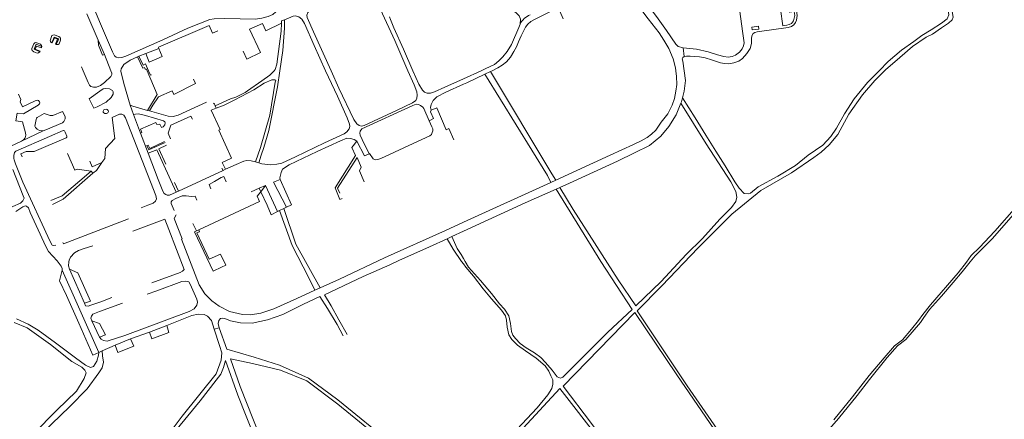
# Model space of a CAD drawing. Extents: x 145000 to 155000, y 457500 to 470000.
# Tile 114 of 256: x 151685 to 152385, y 460252 to 460536. Entities that reach past the tile are written whole.
import ezdxf

# ---------------------------------------------------------------- set-up
doc = ezdxf.new("R2010")
doc.units = 0
doc.header["$LTSCALE"] = 0.2
doc.header["$MEASUREMENT"] = 0
doc.layers.add('kant verharding', color=252, linetype='Continuous', lineweight=0)

msp = doc.modelspace()

# ---------------------------------------------------------------- linework, layer by layer
at = {"layer": 'kant verharding', "lineweight": 0}
for p, q in [((151740.38, 460521.66), (151732.32, 460540.55)), ((151872.81, 460536.23), (151872.89, 460532.72)), ((151740.54, 460518.19), (151740.38, 460521.66)), ((151740.38, 460521.66), (151744.76, 460511.6)), ((151743.44, 460511.06), (151740.54, 460518.19)), ((151744.76, 460511.6), (151743.44, 460511.06)), ((151749.36, 460500), (151744.76, 460511.6)), ((151769.38, 460510.26), (151774.18, 460512.15)), ((151783.48, 460515.84), (151774.18, 460512.15)), ((151783.48, 460515.84), (151783.14, 460516.68)), ((152157.03, 460510.03), (152156.35, 460516.3)), ((151768.43, 460509.89), (151769.38, 460510.26)), ((151776.1, 460500), (151774.04, 460504.8)), ((151729.61, 460500), (151728.39, 460502.79)), ((152000, 460494.15), (152012.78, 460500)), ((152015.33, 460497.51), (152019.39, 460499.42)), ((152059.9, 460425.58), (152015.33, 460497.51)), ((152020.61, 460500), (152019.39, 460499.42)), ((152062.88, 460426.76), (152019.39, 460499.42)), ((151808.2, 460494), (151809.52, 460491.02)), ((151763.05, 460475.46), (151765.56, 460468.85)), ((151776.88, 460471.4), (151775.36, 460471.72)), ((151776.88, 460471.4), (151779.29, 460475.43)), ((151824.26, 460473.26), (151823.52, 460475.12)), ((151770.42, 460455.65), (151765.56, 460468.85)), ((151685.81, 460449.86), (151701.26, 460457.2)), ((151770.42, 460455.65), (151775.93, 460441.27)), ((151993.28, 460450.89), (151989.8, 460458.82)), ((151685.81, 460449.86), (151670.73, 460442.71)), ((151854.55, 460434.44), (151852.18, 460435.21)), ((151856.33, 460440), (151854.55, 460434.44)), ((151736.66, 460427.03), (151735.39, 460428.5)), ((151829.12, 460429.02), (151797.52, 460414.31)), ((151829.12, 460429.02), (151828.34, 460430.67)), ((151831.01, 460429.91), (151829.12, 460429.02)), ((151794.62, 460420.41), (151797.52, 460414.31)), ((152000, 460392.19), (152062.26, 460420.61)), ((152062.26, 460420.61), (152059.9, 460425.58)), ((152062.26, 460420.61), (152065.8, 460422.23)), ((152062.88, 460426.76), (152065.8, 460422.23)), ((151797.52, 460414.31), (151795.72, 460413.54)), ((151849.21, 460413.95), (151854.83, 460416.43)), ((151859.36, 460418.47), (151854.83, 460416.43)), ((151854.83, 460416.43), (151856.08, 460413.85)), ((151856.08, 460413.85), (151859.36, 460418.47)), ((151860.41, 460404.29), (151856.08, 460413.85)), ((151859.36, 460418.47), (151867.86, 460399.77)), ((152068.7, 460417.04), (152065.95, 460415.81)), ((151869.32, 460400.48), (151867.86, 460399.77)), ((151872.4, 460401.98), (151869.32, 460400.48)), ((151874.28, 460402.89), (151872.4, 460401.98)), ((151810.27, 460386.12), (151807.58, 460391.39)), ((151810.27, 460386.12), (151811.87, 460386.9)), ((152000, 460385.89), (151991.75, 460382.09)), ((151991.75, 460382.09), (151988.42, 460380.55)), ((151729.74, 460373.21), (151736.54, 460375.53)), ((151947.64, 460362.06), (151954.03, 460364.94)), ((151714.77, 460358.27), (151740.72, 460299.59)), ((151730.72, 460334.62), (151719.99, 460358.79)), ((151775.19, 460341.03), (151782.02, 460343.57)), ((151898.13, 460345.54), (151894.51, 460343.88)), ((151750.03, 460338.61), (151742.26, 460335.65)), ((151741.21, 460310.46), (151735.78, 460322.11)), ((151776.87, 460314.07), (151789.09, 460318.73)), ((151826.48, 460317.08), (151822.86, 460316.2)), ((151741.21, 460310.46), (151745.48, 460312.08)), ((151752.45, 460304.76), (151763.42, 460309.22)), ((151776.87, 460314.07), (151763.42, 460309.22)), ((151752.45, 460304.76), (151743.21, 460300.69)), ((151743.21, 460300.69), (151740.72, 460299.59))]:
    msp.add_line(p, q, dxfattribs=at)
at = {"layer": 'kant verharding', "lineweight": 0, "flags": 128}
for points in [[(152299.54, 460500), (152300.15, 460500.62), (152310.32, 460509.45), (152319.34, 460517.11), (152329.2, 460523.76), (152333.59, 460525.91), (152340.08, 460530.48), (152345.06, 460533.87), (152347.54, 460536.17), (152348.25, 460538.14), (152347.53, 460542.13), (152345.08, 460547.65), (152339.26, 460560.3), (152329.81, 460577.27), (152314.27, 460600.32), (152296.24, 460626.64), (152278.05, 460654.43), (152258.89, 460683.4), (152252.5, 460693.66)], [(152224.2, 460638.72), (152237.04, 460634.12), (152249.61, 460630.93), (152272.87, 460627.3), (152284.55, 460626.92), (152289.66, 460626.65), (152293.01, 460625.47), (152297.09, 460621.57), (152310.66, 460601.42), (152323.08, 460582.41), (152333.45, 460566.69), (152341.3, 460550.82), (152344.65, 460543.39), (152345.24, 460539.81), (152344.07, 460536.92), (152340.03, 460533.76), (152332.6, 460529.03), (152325.96, 460524.94), (152320.32, 460520.74), (152311.63, 460514.58), (152302.05, 460506.44), (152295.65, 460500)], [(152212.45, 460601.99), (152213.19, 460595.95), (152222.43, 460596.97), (152223.02, 460591.79), (152230.73, 460592.99), (152234.86, 460563.14), (152250.55, 460565.18), (152252.07, 460553.6), (152235.81, 460551.4), (152237.3, 460539.2), (152236.99, 460536.05), (152236.26, 460534.22), (152235.08, 460532.56), (152233.36, 460531.35), (152230.99, 460530.7), (152208.98, 460527.73), (152207.38, 460527.28), (152206.12, 460526.49), (152205.12, 460524.78), (152204.89, 460522.78), (152204.85, 460519.41), (152203.85, 460515.9)], [(152112.33, 460574.35), (152113.01, 460571.77), (152114.72, 460569.75), (152116.35, 460568.04), (152118.89, 460563.79), (152126.97, 460552.33), (152137.3, 460538.47), (152144.48, 460528.53), (152151.05, 460518.79), (152152.8, 460517.28), (152156.35, 460516.3)], [(151905.95, 460500), (151893.49, 460527.57), (151888.91, 460537.91), (151888.77, 460539.38), (151889.42, 460541.45), (151891.31, 460543.1), (151897.97, 460546.6), (151910.64, 460552.44), (151925.97, 460560.19), (151927.67, 460560.9), (151929.65, 460561.18), (151931.56, 460560.84), (151933.06, 460559.83), (151934.52, 460557.82), (151941.04, 460543.44), (151951.19, 460521.59), (151960.54, 460500)], [(151732.64, 460556.33), (151741.37, 460535.03), (151750.65, 460513.46), (151752, 460510.67), (151753.07, 460509.57), (151754.87, 460509.07), (151757.12, 460509.33), (151760.13, 460510.33), (151786.31, 460521.88), (151804.05, 460530.18)], [(152151.12, 460500), (152150.87, 460502.02), (152149.11, 460508.45), (152146.14, 460515.81), (152142.66, 460521.72), (152139.29, 460527.02), (152131.43, 460536.87), (152124.14, 460546.62), (152118.42, 460553.73)], [(152156.35, 460516.3), (152165.83, 460515.29), (152174.19, 460513.38), (152180.64, 460511.21), (152185.11, 460510), (152188.28, 460509.71), (152191.13, 460510.03), (152193.49, 460511.07), (152196.32, 460513.24), (152198.36, 460515.58), (152199.27, 460517.68), (152199.63, 460519.82), (152198.48, 460528.03), (152194.5, 460558.1), (152192.79, 460558.02)], [(152012.78, 460500), (152015.52, 460501.26), (152022.16, 460504.46), (152025.23, 460506.98), (152028.14, 460509.91), (152031.2, 460513.77), (152034.31, 460518.62), (152039.39, 460530.66), (152040.3, 460533.21), (152040.62, 460536.63), (152039.62, 460538.96), (152037.8, 460540.86), (152035.28, 460543.09), (152031.14, 460545.24), (152028.21, 460545.83), (152024.41, 460546.29), (152019.7, 460546.41), (152017.89, 460546.14)], [(151804.05, 460530.18), (151819.85, 460536.44), (151822.74, 460536.88), (151830.45, 460537.08), (151852.24, 460536.6), (151856.69, 460537.28), (151861.26, 460538.45), (151864.64, 460540.01), (151866.8, 460541.91)], [(152071.05, 460536.92), (152068.53, 460542.25), (152067.3, 460543.4), (152065.79, 460543.58), (152063.45, 460542.91), (152061.01, 460541.57), (152050.17, 460536.26), (152047.99, 460535), (152045.87, 460533.06), (152044.24, 460530.9), (152042.48, 460527.71), (152041.02, 460524.74), (152039.33, 460520.52), (152037.73, 460516.91), (152035.98, 460513.72), (152033.63, 460509.71), (152030.77, 460506.38), (152027.63, 460503.93), (152024.5, 460501.94), (152020.61, 460500)], [(152225.63, 460543.85), (152229.6, 460544.36), (152232.25, 460541.72), (152235.12, 460542.13), (152235.6, 460539.3), (152234.77, 460535.5), (152233.37, 460533.56), (152231.61, 460532.85), (152230.13, 460532.41), (152227.14, 460531.93), (152225.63, 460543.85)], [(151843.56, 460514), (151846.16, 460508.21), (151855.72, 460512.93), (151848.07, 460529.66), (151857.17, 460533.6), (151859.51, 460528.47), (151870.78, 460533.92)], [(151870.78, 460533.92), (151870.57, 460528.07), (151867.43, 460504.59), (151866.21, 460500.77), (151865.49, 460500)], [(151872.89, 460532.72), (151872.94, 460530.32), (151871.62, 460514.37), (151869.5, 460500)], [(151870.78, 460533.92), (151870.69, 460535.37), (151872.81, 460536.23)], [(151872.81, 460536.23), (151878.93, 460538.73), (151880.76, 460538.96), (151882.93, 460538.24), (151885.13, 460536.59), (151886.96, 460533.48), (151893.88, 460517.97), (151902.08, 460500)], [(151947.44, 460538.43), (151948.14, 460536.33), (151950.69, 460530.4), (151957.42, 460515.39), (151964.16, 460500)], [(151710.57, 460518.57), (151711.21, 460518.53), (151711.96, 460518.69), (151712.55, 460519.12), (151713.65, 460521.81), (151713.67, 460522.98), (151713.34, 460523.68), (151712.41, 460524.34), (151709.1, 460525.44), (151708.14, 460525.31), (151707.53, 460524.92), (151707.11, 460524.32), (151706.27, 460521.31), (151706.44, 460520.68), (151706.92, 460520.05), (151707.41, 460519.84)], [(151825.44, 460528.42), (151821.6, 460526.72), (151819.17, 460532.21), (151783.14, 460516.68)], [(152210.1, 460529.59), (152209.93, 460531.58), (152205.24, 460531.06), (152205.44, 460529), (152210.1, 460529.59)], [(151700.22, 460517.3), (151700.01, 460518.03), (151699.37, 460518.92), (151695.95, 460519.99), (151695.41, 460519.82), (151694.7, 460519.23), (151693.23, 460515.7), (151693.14, 460514.87), (151693.52, 460514.26), (151694.54, 460513.51), (151696.93, 460512.48), (151698.04, 460512.7), (151698.88, 460513.4)], [(151700.22, 460517.3), (151696.21, 460518.81), (151694.83, 460515.34), (151698.88, 460513.4)], [(151710.57, 460518.57), (151712.38, 460522.69), (151708.99, 460523.92), (151707.41, 460519.84)], [(151707.41, 460519.84), (151707.68, 460519.82), (151709.21, 460523.31), (151711.47, 460522.53), (151709.99, 460518.76), (151710.57, 460518.57)], [(151698.88, 460513.4), (151699.08, 460513.95), (151695.63, 460515.4), (151696.59, 460517.4), (151699.96, 460516.15), (151700.16, 460516.87), (151700.22, 460517.3)], [(151774.18, 460512.15), (151776.66, 460506.19), (151785.8, 460509.99), (151783.48, 460515.84)], [(152203.85, 460515.9), (152201.48, 460512.29), (152198.52, 460508.61), (152195.81, 460506.86), (152192.43, 460505.54), (152188.85, 460504.98), (152185.81, 460505.21), (152182.81, 460505.63), (152176.57, 460507.7), (152171.95, 460509.04), (152167.88, 460509.87), (152164.6, 460510.15), (152161.17, 460510.33), (152158.77, 460510.26), (152157.03, 460510.03)], [(151756.43, 460500), (151756.64, 460501.45), (151758.61, 460504.3), (151763.1, 460507.57), (151768.43, 460509.89)], [(151768.43, 460509.89), (151772.01, 460501.72), (151773.33, 460502.27), (151773.84, 460501.04), (151774.61, 460501.2), (151775.12, 460500)], [(151774.04, 460504.8), (151772.29, 460503.92), (151769.38, 460510.26)], [(152157.03, 460510.03), (152156.14, 460509.51), (152155.57, 460508.56), (152156.1, 460506.67), (152157.04, 460500)], [(151729.61, 460500), (151733.3, 460491.5), (151734.26, 460489.75), (151735.14, 460488.84), (151737.12, 460488.2), (151739.08, 460488.28), (151741.96, 460489.57), (151744.86, 460491.69), (151749.29, 460495.91), (151750.09, 460497.38), (151750.09, 460498.16), (151749.36, 460500)], [(151763.05, 460475.46), (151758.7, 460490.97), (151756.38, 460499.68), (151756.43, 460500)], [(151775.12, 460500), (151782.38, 460483.12), (151775.36, 460471.72)], [(151776.1, 460500), (151777.51, 460496.72), (151778.23, 460497.03)], [(151865.49, 460500), (151862.47, 460496.78), (151856.82, 460492.7), (151846.5, 460485.74)], [(151902.08, 460500), (151910.46, 460481.78), (151917.45, 460466.4), (151919.14, 460462.06), (151919.29, 460460.27), (151918.91, 460458.7), (151917.27, 460456.55), (151915.23, 460455.22), (151901.29, 460448.68), (151880.63, 460438.71), (151870.91, 460434.29), (151867.29, 460433.49), (151862.82, 460433.14), (151856.62, 460433.75), (151854.55, 460434.44)], [(151869.5, 460500), (151867.81, 460488.57), (151861.76, 460457.55), (151858.04, 460445.34), (151856.33, 460440)], [(151960.54, 460500), (151964.93, 460489.86), (151966.86, 460484.94), (151967.22, 460482.51), (151966.91, 460480.58), (151966.21, 460478.85), (151963.87, 460477.14), (151952.51, 460471.65), (151929.55, 460461.12), (151927.62, 460460.64), (151925.96, 460461.1), (151924.26, 460462.31), (151922.23, 460465.29), (151911.56, 460487.6), (151905.95, 460500)], [(151964.16, 460500), (151968.3, 460490.54), (151970.88, 460486.27), (151972.49, 460484.71), (151974.31, 460483.99), (151976.55, 460484.04), (151979.45, 460484.89), (151986.77, 460488.25), (152000, 460494.15)], [(152015.33, 460497.51), (152002.38, 460491.4), (152000, 460490.35)], [(152065.8, 460422.23), (152104.43, 460439.83), (152120.96, 460447.47), (152126.35, 460450.04), (152130.62, 460452.48), (152133.89, 460454.96), (152136.9, 460457.8), (152140.73, 460463.39), (152145.49, 460469.4), (152148.38, 460475.51), (152150.11, 460480.3), (152151.14, 460485.42), (152151.75, 460490.15), (152151.63, 460495.79), (152151.12, 460500)], [(152215.04, 460195.05), (152159.13, 460275.99), (152123.54, 460329.21), (152141.04, 460346.91), (152166.95, 460374.03), (152190.97, 460398.01), (152211.58, 460414.75), (152233.22, 460427.27), (152249.1, 460438.18), (152254.39, 460441.96), (152260.01, 460447.27), (152266.21, 460454.7), (152274.09, 460469.05), (152283.85, 460482.75), (152292.7, 460493.04), (152299.54, 460500)], [(152295.65, 460500), (152287.36, 460491.65), (152277.88, 460480.09), (152270.91, 460469.27), (152265.39, 460459.15), (152261.32, 460453.12), (152255.64, 460447.09), (152245.17, 460439.86), (152236.12, 460432.49), (152223.73, 460425.07), (152209.55, 460417.38), (152204.25, 460412.94), (152202.6, 460412.33), (152199.75, 460412.78), (152196.11, 460416.37), (152193.08, 460420.89), (152186.16, 460432.34), (152179.47, 460442.76), (152172.54, 460454.23), (152164.93, 460466.59), (152155.77, 460480.63)], [(152157.04, 460500), (152157.86, 460492.95), (152157.02, 460485.44), (152155.77, 460480.63)], [(152479.24, 460500), (152474.6, 460494.45), (152465.49, 460484.11), (152453.33, 460470.03), (152441.95, 460457.16), (152424.32, 460436.53), (152399.2, 460407.05), (152376.17, 460380.57), (152366.84, 460371.26), (152363.86, 460368.43), (152360.33, 460364.07), (152354.69, 460356.91), (152348.28, 460349.49), (152340.08, 460339.68), (152331.47, 460330.2), (152327.47, 460324.4), (152325.08, 460320.84), (152314.6, 460308.89), (152308.61, 460304.37), (152301.45, 460296.08), (152288.85, 460280.41), (152279.91, 460269.02), (152266.67, 460252.63), (152255.48, 460239.52)], [(152367.05, 460374.34), (152378.01, 460385.96), (152393.33, 460403.45), (152409.68, 460422.56), (152421.69, 460436.46), (152432.68, 460449.72), (152456.04, 460476.47), (152469.09, 460492.48), (152475.95, 460500)], [(151779.29, 460475.43), (151783.18, 460481.52), (151792.9, 460485.71), (151794.07, 460483.09), (151809.52, 460491.02)], [(151852.18, 460435.21), (151855.68, 460445.4), (151862.37, 460468.5), (151866.24, 460491.77), (151866.58, 460493.19), (151866.05, 460493.62), (151863.95, 460493.51), (151858.3, 460491.14), (151851.02, 460486.35), (151837.54, 460479.23), (151829.97, 460475.51), (151824.26, 460473.26)], [(152000, 460490.35), (151987.45, 460484.8), (151981.16, 460481.34), (151978.44, 460478.84), (151977.05, 460476.06), (151976.74, 460473.83), (151977.08, 460471.95)], [(151685.81, 460449.86), (151687.26, 460450.78), (151688.48, 460452.38), (151688.97, 460454.11), (151688.79, 460455.85), (151686.6, 460463.58), (151681.87, 460464.31), (151682.83, 460469.88), (151687.23, 460469.26), (151697.69, 460475.47), (151698.63, 460476.35), (151698.8, 460477.17), (151698.54, 460477.98), (151697.84, 460478.77), (151697.04, 460479.04), (151695.5, 460478.56), (151686.58, 460474.4), (151684.96, 460477.96), (151685.42, 460479.57), (151683.65, 460483.4)], [(151733.93, 460480.03), (151741.49, 460485.46), (151743.99, 460487.15), (151745.86, 460487.36), (151748.45, 460487.05), (151750.46, 460485.9), (151751.06, 460484.88), (151750.93, 460483.31), (151749.69, 460480.98), (151746.07, 460477.73), (151739.67, 460474.35), (151737.21, 460473.35), (151733.93, 460480.03)], [(151846.5, 460485.74), (151844.82, 460484.61), (151838.29, 460481.11), (151834.55, 460480.01), (151823.52, 460475.12)], [(151817.38, 460477.55), (151797.16, 460468.32), (151793.72, 460467.34), (151790.05, 460467.69), (151776.88, 460471.4)], [(151823.52, 460475.12), (151822.86, 460476.82), (151822.31, 460476.53)], [(152154.66, 460476.84), (152172.68, 460448.09), (152190.16, 460420.89), (152193.75, 460414.03), (152194.55, 460410.01), (152193.82, 460407.07), (152190.7, 460402.78), (152182.39, 460394.53), (152169.95, 460380.62), (152158.49, 460369.34), (152140.65, 460350.15), (152122.67, 460332.79), (152110.15, 460351.2), (152078.15, 460401.24), (152068.7, 460417.04)], [(152154.66, 460476.84), (152151.39, 460468.7), (152146.05, 460460.24), (152140.46, 460453.54), (152132.29, 460446.82), (152121.77, 460441.57), (152109.51, 460435.59), (152075.58, 460420.11), (152068.7, 460417.04)], [(152155.77, 460480.63), (152155.04, 460477.8), (152154.66, 460476.84)], [(151701.26, 460457.2), (151703.13, 460457.88), (151714.97, 460463.04), (151716.05, 460463.94), (151716.92, 460465.75), (151716.88, 460467.53), (151715.11, 460471), (151708.23, 460468.13), (151706.22, 460468.09), (151701.91, 460469.54), (151697.04, 460466.66), (151696.62, 460466.21), (151696.34, 460465.35), (151695.35, 460460.48), (151695.71, 460459.72), (151696.96, 460458.42), (151698.65, 460457.54), (151701.26, 460457.2)], [(151744.4, 460472.11), (151745.2, 460472.52), (151746.02, 460472.64), (151746.71, 460472.41), (151747.51, 460471.72), (151747.64, 460470.93), (151747.25, 460470.08), (151746.25, 460469.64), (151745.16, 460469.59), (151744.41, 460469.97), (151743.98, 460470.55), (151743.87, 460471.12), (151744.4, 460472.11)], [(151775.36, 460471.72), (151765.1, 460474.89), (151763.05, 460475.46)], [(151765.56, 460468.85), (151766.99, 460469.21), (151769.12, 460469.28), (151774.11, 460468.03), (151786.91, 460464.34), (151787.85, 460463.75), (151788.11, 460463.02), (151787.73, 460461.41), (151786.66, 460460.19), (151785.37, 460459.68), (151784.23, 460462.1), (151782.16, 460461.67), (151781.31, 460463.22), (151770.55, 460458.4), (151771.32, 460456.04), (151770.42, 460455.65)], [(151824.26, 460473.26), (151820.63, 460471.83), (151827, 460458.14), (151826.18, 460457.74), (151835.19, 460437.83), (151828.61, 460434.7), (151831.01, 460429.91)], [(151975.63, 460464.43), (151971.85, 460473.06), (151971.14, 460474.18), (151969.66, 460475.34), (151968.04, 460476), (151966.45, 460476.17), (151964.06, 460475.35), (151927.81, 460458.58), (151926.64, 460457.08), (151926.42, 460455.63), (151926.67, 460454.14), (151928.16, 460451.16), (151933.02, 460440.83)], [(151975.63, 460464.43), (151978.81, 460465.91), (151976.58, 460470.71), (151977.08, 460471.95)], [(151977.08, 460471.95), (151981.05, 460473.5), (151987.78, 460458.06), (151989.8, 460458.82)], [(151742.99, 460434.64), (151745.08, 460437.61), (151745.57, 460444.74), (151752.32, 460451.78), (151750.22, 460466.75), (151755.42, 460469.01), (151757.24, 460468.98), (151758.52, 460468.46), (151759.8, 460466.53), (151781.28, 460411.15), (151781.8, 460408.9), (151781.07, 460407.28), (151779.45, 460405.76), (151775.74, 460404.41), (151771, 460402.59), (151770.83, 460402.49)], [(151791.8, 460451.59), (151790.18, 460455.48), (151791.97, 460461.35), (151806.26, 460467.74), (151807.38, 460465.44)], [(151933.02, 460440.83), (151933.38, 460441.07), (151935.78, 460437.39), (151936.85, 460436.87), (151937.73, 460436.63), (151939.26, 460436.79), (151941.39, 460437.58), (151967.39, 460449.65), (151976.13, 460453.78), (151977.32, 460454.7), (151977.93, 460455.96), (151978.35, 460457.34), (151978.24, 460458.67), (151977.52, 460460.1), (151975.63, 460464.43)], [(151710.27, 460375.9), (151708.44, 460375.66), (151707.64, 460376.04), (151706.01, 460379.08), (151686.83, 460420.64), (151681.48, 460433.89), (151680.53, 460436.57), (151680.43, 460437.64), (151680.41, 460439.64), (151680.82, 460441.85), (151681.88, 460442.76), (151705.66, 460453.29), (151715.37, 460457.49), (151715.82, 460457.54), (151716.43, 460457.32), (151717, 460456.18), (151718.02, 460453.51)], [(151686.32, 460438.71), (151685.37, 460440.91), (151689.13, 460442.54), (151694.9, 460442.43), (151717.49, 460452.23)], [(151787.92, 460449.05), (151776.43, 460443.71), (151774.99, 460446.8), (151775.92, 460447.16), (151777.04, 460444.76), (151787.63, 460449.66)], [(151924.36, 460449.9), (151922.3, 460451.18), (151919.88, 460451.88), (151917.2, 460451.94), (151912.56, 460450.12), (151896.13, 460442.51), (151876.15, 460433.04), (151871.41, 460430.01), (151870.43, 460427.66), (151869.6, 460423.9), (151869.78, 460422.75)], [(151913.88, 460409.03), (151912.15, 460408.32), (151908.82, 460416.6), (151923.42, 460439.77), (151920.82, 460445.33), (151924.36, 460449.9)], [(151924.36, 460449.9), (151929.69, 460439.45), (151933.02, 460440.83)], [(151775.93, 460441.27), (151782, 460443.72), (151795.72, 460413.54)], [(151795.72, 460413.54), (151791.13, 460411.57), (151789.48, 460411.39), (151788.43, 460411.9), (151787.34, 460412.78), (151786.28, 460414.39), (151782.93, 460422.55), (151775.93, 460441.27)], [(151788.36, 460433.64), (151783.49, 460444.53), (151788.89, 460446.96)], [(151718.65, 460441.18), (151723.88, 460429.3), (151725.54, 460430.08), (151735.39, 460428.5)], [(151734.49, 460435.7), (151736.18, 460431.74), (151742.99, 460434.64)], [(151736.66, 460427.03), (151739.08, 460429.11), (151742.99, 460434.64)], [(151852.18, 460435.21), (151849.11, 460435.93), (151845.96, 460436.06), (151843.9, 460435.77), (151838.54, 460433.41), (151831.01, 460429.91)], [(151912.18, 460412.95), (151910.59, 460416.41), (151924.45, 460438.25), (151927.32, 460431.35), (151926.21, 460428.76), (151929.6, 460421.07)], [(151679.63, 460429.78), (151687.12, 460411.02), (151687.65, 460409.32), (151686.87, 460407.35), (151685.14, 460405.8), (151679.68, 460403.5), (151670.64, 460399.44)], [(151735.39, 460428.5), (151727.39, 460421.77), (151714.82, 460410.96), (151706.64, 460407.7)], [(151707.88, 460404.87), (151715.48, 460408.69), (151736.66, 460427.03)], [(151820.51, 460416.02), (151819.27, 460419.19), (151823, 460421.27), (151827.85, 460424.1), (151829.63, 460424.83), (151831.47, 460421.01)], [(151869.78, 460422.75), (151864.99, 460420.67), (151874.28, 460402.89)], [(151869.78, 460422.75), (151877.75, 460404.58), (151874.28, 460402.89)], [(151856.08, 460413.85), (151853.36, 460410.88), (151855.14, 460406.99), (151811.87, 460386.9)], [(152065.95, 460415.81), (152097.84, 460364.35), (152120.08, 460330.16), (152102.69, 460314.08), (152070.85, 460282.09), (152068.98, 460281.32), (152066.65, 460282.26), (152063.1, 460286.93), (152058.33, 460292.43), (152055.11, 460295.99), (152050.55, 460299.38), (152044.65, 460302.95), (152040.39, 460306.07), (152037.13, 460309.58), (152035.19, 460311.82), (152034.31, 460314.59), (152033.64, 460320.16), (152032.28, 460325.59), (152029.34, 460330.42), (152025.65, 460334.32), (152020.01, 460341.56), (152012.17, 460350.8), (152003.71, 460360.4), (152001.21, 460364.33), (152000, 460366.54)], [(152065.95, 460415.81), (152044.05, 460406.03), (152000, 460385.89)], [(151794.48, 460400.57), (151792.21, 460405.67), (151792.2, 460406.76), (151792.98, 460407.62), (151795.67, 460409.08), (151800.2, 460410.99), (151802.98, 460411.07), (151806.65, 460410.61), (151809.38, 460410.82), (151810.43, 460407.93)], [(151681.84, 460399.97), (151686.68, 460403.1), (151688.51, 460403.81), (151689.5, 460403.64), (151690.85, 460402.47), (151692.11, 460399.15), (151696.18, 460389.83), (151703.15, 460374.96), (151704.94, 460371.47)], [(151867.86, 460399.77), (151863.43, 460397.62), (151860.41, 460404.29)], [(151894.51, 460343.88), (151890.22, 460352.59), (151878.28, 460375.62), (151869.32, 460400.48)], [(151872.4, 460401.98), (151880.89, 460376.7), (151898.13, 460345.54)], [(151761.85, 460394.69), (151715.61, 460376.94), (151715.2, 460377.88)], [(151764.92, 460385.8), (151787.87, 460394.39), (151790.71, 460386.96)], [(151894.51, 460343.88), (151881.73, 460337.99), (151865.21, 460330.76), (151855.96, 460327.62), (151848.74, 460326.42), (151843.05, 460326.74), (151833.7, 460328.78), (151826.45, 460332.54), (151821.06, 460336.43), (151816.22, 460341.4), (151812.26, 460347.71), (151799.59, 460380.29), (151800.13, 460380.46), (151794.51, 460394.86), (151795.71, 460397.5)], [(151790.71, 460386.96), (151801.52, 460358.74), (151800.35, 460357.56), (151798.72, 460356.5), (151778.41, 460349.1)], [(151828.16, 460360.33), (151822.09, 460357.37), (151808.77, 460385.49), (151810.27, 460386.12)], [(151811.87, 460386.9), (151812.45, 460385.52), (151810.6, 460384.82), (151819.38, 460366.03), (151827.33, 460369.65), (151831.04, 460361.73), (151828.16, 460360.33)], [(152000, 460392.19), (151987.26, 460386.37), (151944.04, 460366.83), (151911.87, 460351.87), (151898.13, 460345.54)], [(151988.42, 460380.55), (151976.05, 460374.86), (151954.03, 460364.94)], [(151988.42, 460380.55), (151992.83, 460373.19), (151998.71, 460364.28), (152000, 460362.64)], [(152000, 460366.54), (151998.53, 460369.23), (151995.55, 460373.58), (151991.75, 460382.09)], [(151704.94, 460371.47), (151711.18, 460364.69), (151713.95, 460361.03), (151714.67, 460359.24), (151714.77, 460358.27)], [(151719.65, 460365.23), (151720.62, 460367.39), (151723.6, 460370.41), (151726.39, 460372.16), (151729.74, 460373.21)], [(152263.47, 460251.73), (152276.63, 460268.13), (152288.66, 460283.22), (152299.19, 460295.91), (152306.5, 460304.37), (152312.21, 460308.67), (152318.63, 460316.12), (152323.58, 460322.25), (152326.64, 460326.55), (152332.11, 460333.4), (152351.84, 460356.23), (152357.71, 460363.9), (152361.16, 460368.69), (152367.05, 460374.34)], [(151719.99, 460358.79), (151719.37, 460361.16), (151719.39, 460364.14), (151719.65, 460365.23)], [(151717.75, 460340.16), (151712.8, 460350.48), (151714.77, 460358.27)], [(151730.72, 460334.62), (151734.79, 460336.16), (151725.97, 460356.18), (151719.99, 460358.79)], [(151947.64, 460362.06), (151928.82, 460353.59), (151901.17, 460340.73), (151906.01, 460332.7), (151911.48, 460322.82), (151917.37, 460312.46)], [(152000, 460362.64), (152001.87, 460360.27), (152007.22, 460353.91), (152014.19, 460344.92), (152020.05, 460337.81), (152027.21, 460329.79), (152030.01, 460325.68), (152030.72, 460322.64), (152031.16, 460317.59), (152032.34, 460312.12), (152034.41, 460308.77), (152038.45, 460304.84), (152044.17, 460300.73), (152051.87, 460295.54), (152058.3, 460290.2), (152060.7, 460286.42), (152062.16, 460282.94), (152063.75, 460280.09), (152063.69, 460277.09), (152062.98, 460274.1), (152060.01, 460269.45), (152052.58, 460260.36), (152034.41, 460241.12), (152000, 460203.51)], [(151782.02, 460343.57), (151799.83, 460350.2), (151802.35, 460350.38), (151804.71, 460349.83), (151805.71, 460348.3), (151810.57, 460337.51), (151811.02, 460335.51), (151810.51, 460333.21), (151808.65, 460330.55), (151804.97, 460328.84), (151789.26, 460322.95)], [(151740.72, 460299.59), (151736.65, 460297.79), (151726.57, 460320.5), (151717.75, 460340.16)], [(151914.54, 460311.36), (151910.31, 460319.4), (151903.5, 460330.92), (151897.93, 460339.35), (151886.45, 460333.91), (151871.69, 460326.67), (151860.77, 460322.77), (151849.83, 460320.57), (151841.48, 460320.74), (151834.4, 460322.2), (151830.52, 460323.78), (151828.88, 460324.11), (151827.45, 460323.68), (151826.04, 460322.27), (151825.65, 460320.13), (151826.48, 460317.08)], [(151742.26, 460335.65), (151735.18, 460333.22), (151733.21, 460332.6), (151731.42, 460332.75), (151730.72, 460334.62)], [(151735.78, 460322.11), (151735.24, 460323.95), (151735.57, 460325.56), (151736.6, 460326.92), (151741.3, 460328.66), (151757.58, 460334.57)], [(151740.72, 460299.59), (151740.51, 460297.64), (151739.43, 460293.55), (151737.03, 460289.59), (151735.02, 460288.89), (151731.29, 460290.58), (151724.17, 460295.76), (151710.01, 460306.39), (151697.66, 460315.5), (151690.7, 460319.77), (151682.36, 460323.66)], [(151789.26, 460322.95), (151759.35, 460311.74), (151746.66, 460307.68), (151744.11, 460308.22), (151742.39, 460309.1), (151741.21, 460310.46)], [(151822.86, 460316.2), (151820.85, 460322.31), (151818.17, 460325.52), (151815.7, 460326.66), (151811.41, 460326.87), (151806.84, 460325.84), (151789.09, 460318.73)], [(152174.64, 460142.98), (152129.85, 460198.13), (152110.76, 460222.45), (152091.06, 460249.16), (152071.01, 460275.69), (152121.88, 460328.02), (152151.92, 460283.82), (152213.78, 460193.41)], [(151680.64, 460320.94), (151689.82, 460317.23), (151706.46, 460305.31), (151721.74, 460293.28), (151728.75, 460289.16), (151730.97, 460287), (151731.73, 460285.24), (151730.48, 460281.08), (151724.96, 460272.12), (151710.85, 460258.6)], [(151822.86, 460316.2), (151826.54, 460304.52), (151828.25, 460299.42), (151827.87, 460294.06), (151824.17, 460284.53), (151800.02, 460254.23), (151778.75, 460225.96), (151741.81, 460178.88), (151726.79, 460160.24)], [(151745.48, 460312.08), (151741.32, 460320.3), (151735.78, 460322.11)], [(151789.09, 460318.73), (151790.7, 460313.81), (151778.62, 460309.42), (151776.87, 460314.07)], [(152000, 460203.51), (151996.33, 460199.49), (151973.99, 460216.04), (151950.24, 460233.72), (151910.82, 460265.99), (151889.94, 460281.39), (151869.3, 460290.63), (151851.19, 460296.24), (151831.91, 460301.88), (151826.48, 460317.08)], [(151763.42, 460309.22), (151765.62, 460304.06), (151754.29, 460299.72), (151752.45, 460304.76)], [(151726.79, 460160.24), (151717.33, 460159.81), (151708.68, 460161.42), (151695.58, 460166.35), (151684.5, 460170.76), (151678.52, 460175.21), (151660.57, 460188.15), (151654.54, 460193.09), (151652.33, 460194.84), (151652.8, 460195.85), (151657.09, 460199.6), (151667.14, 460207.75), (151682.1, 460224.48), (151719.93, 460261.01), (151732.47, 460273.68), (151740.88, 460285.19), (151743.28, 460288.76), (151744.24, 460292.74), (151743.46, 460297.32), (151743.21, 460300.69)], [(151834.36, 460295.01), (151850.11, 460291.89), (151870.02, 460287), (151888.73, 460279.34), (151910.82, 460262.85), (151963.44, 460220)], [(151855.38, 460240.03), (151841.35, 460275.44), (151834.36, 460295.01)], [(151787.8, 460234.57), (151812.84, 460265.35), (151824.24, 460280.04), (151827.62, 460284.24), (151829.49, 460288.88), (151830.99, 460293.81), (151839.64, 460269.34), (151852.01, 460238.29)], [(152000, 460198.65), (152009.48, 460209.37), (152021.01, 460221.8), (152042.64, 460245.71), (152068.51, 460273.9), (152097.53, 460236.76), (152121.71, 460205.6), (152171.64, 460139.13)], [(151710.85, 460258.6), (151660.64, 460207.8)]]:
    msp.add_lwpolyline(points, dxfattribs=at)
at = {"layer": 'kant verharding', "lineweight": 0}
for centre, radius, start, end in [((152052.31, 460527.02), 13.51, 110.47861, 152.71513), ((151717.1, 460453.15), 0.996, 293.16803, 21.15261)]:
    msp.add_arc(centre, radius, start, end, dxfattribs=at)

doc.saveas('drawing.dxf')
